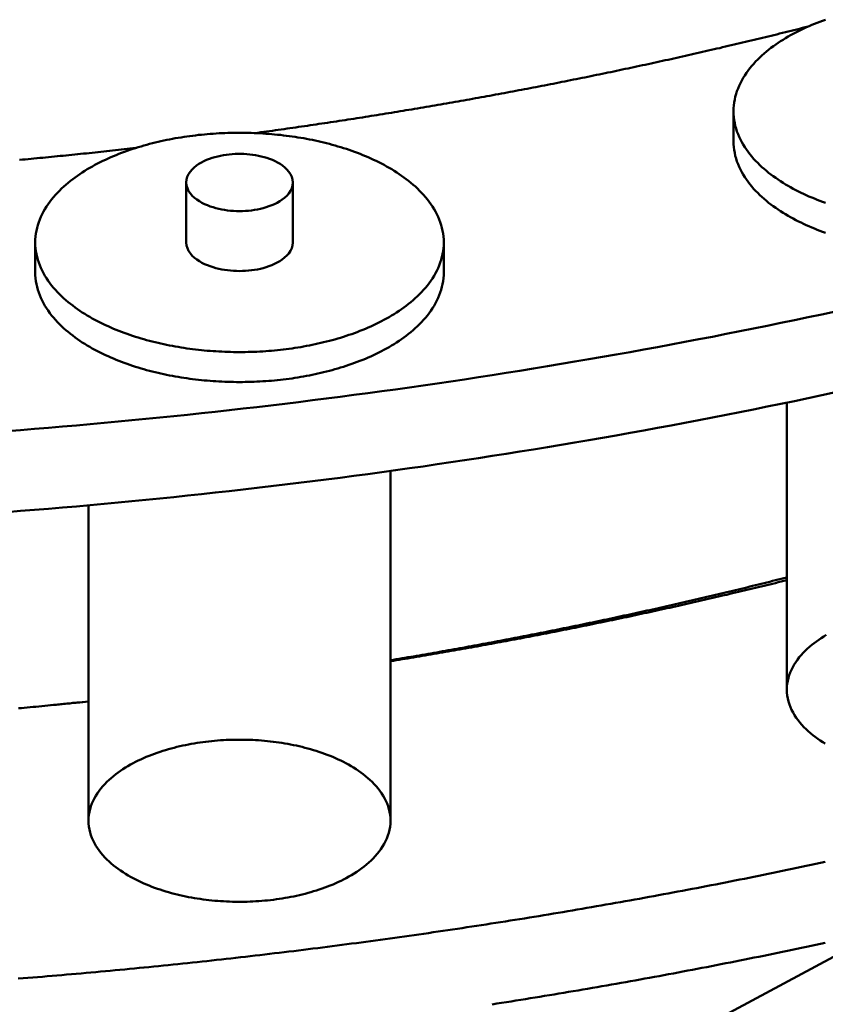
# Model space of a CAD drawing. Header units: millimetres. Extents: x 0 to 841, y 0 to 594.
# Tile 17 of 35: x 357 to 390, y 243 to 284. Entities that reach past the tile are written whole.
import ezdxf

# ---------------------------------------------------------------- set-up
doc = ezdxf.new("R2010")
doc.units = ezdxf.units.MM
doc.layers.add('VIS', color=7, linetype='CONTINUOUS', lineweight=50)

msp = doc.modelspace()

# ---------------------------------------------------------------- linework, layer by layer
at = {"layer": 'VIS'}
for points in [[(389.735, 283.91), (389.621, 283.869), (389.509, 283.827), (389.396, 283.783), (389.285, 283.739), (389.173, 283.693), (389.063, 283.645), (388.953, 283.596), (388.843, 283.546), (388.734, 283.494), (388.626, 283.441), (388.519, 283.387), (388.413, 283.33), (388.307, 283.272), (388.202, 283.213), (388.099, 283.152), (387.996, 283.089), (387.894, 283.025), (387.794, 282.958), (387.695, 282.89), (387.597, 282.82), (387.5, 282.748), (387.405, 282.675), (387.311, 282.599), (387.22, 282.521), (387.13, 282.441), (387.041, 282.359), (386.955, 282.275), (386.871, 282.188), (386.79, 282.1), (386.711, 282.009), (386.635, 281.916), (386.561, 281.821), (386.491, 281.723), (386.424, 281.623), (386.361, 281.52), (386.301, 281.416), (386.245, 281.309), (386.194, 281.2), (386.147, 281.089), (386.105, 280.977), (386.068, 280.862), (386.036, 280.746), (386.01, 280.628), (385.989, 280.51), (385.975, 280.39), (385.966, 280.27), (385.963, 280.15)], [(366.318, 279.254), (366.437, 279.27), (366.556, 279.286), (366.676, 279.303), (366.795, 279.319), (366.915, 279.336), (367.034, 279.352), (367.153, 279.369), (367.273, 279.386), (367.392, 279.402), (367.511, 279.419), (367.631, 279.436), (367.75, 279.453), (367.869, 279.47), (367.989, 279.488), (368.108, 279.505), (368.227, 279.522), (368.346, 279.539), (368.466, 279.557), (368.585, 279.574), (368.704, 279.592), (368.823, 279.609), (368.943, 279.627), (369.062, 279.645), (369.181, 279.663), (369.3, 279.68), (369.419, 279.698), (369.538, 279.716), (369.658, 279.735), (369.777, 279.753), (369.896, 279.771), (370.015, 279.789), (370.134, 279.807), (370.253, 279.826), (370.372, 279.844), (370.491, 279.863), (370.61, 279.881), (370.729, 279.9), (370.849, 279.919), (370.968, 279.938), (371.087, 279.957), (371.206, 279.976), (371.325, 279.995), (371.444, 280.014), (371.563, 280.033), (371.682, 280.052), (371.801, 280.071), (371.92, 280.091), (372.038, 280.11), (372.157, 280.129), (372.276, 280.149), (372.395, 280.169), (372.514, 280.188), (372.633, 280.208), (372.752, 280.228), (372.871, 280.248), (372.99, 280.268), (373.108, 280.288), (373.227, 280.308), (373.346, 280.328), (373.465, 280.348), (373.584, 280.369), (373.702, 280.389), (373.821, 280.409), (373.94, 280.43), (374.059, 280.45), (374.177, 280.471), (374.296, 280.492), (374.415, 280.512), (374.534, 280.533), (374.652, 280.554), (374.771, 280.575), (374.89, 280.596), (375.008, 280.617), (375.127, 280.638), (375.246, 280.66), (375.364, 280.681), (375.483, 280.702), (375.601, 280.724), (375.72, 280.745), (375.839, 280.767), (375.957, 280.789), (376.076, 280.81), (376.194, 280.832), (376.313, 280.854), (376.431, 280.876), (376.55, 280.898), (376.668, 280.92), (376.787, 280.942), (376.905, 280.964), (377.023, 280.987), (377.142, 281.009), (377.26, 281.031), (377.379, 281.054), (377.497, 281.076), (377.615, 281.099), (377.734, 281.122), (377.852, 281.144), (377.971, 281.167), (378.089, 281.19), (378.207, 281.213), (378.325, 281.236), (378.444, 281.259), (378.562, 281.282), (378.68, 281.306), (378.798, 281.329), (378.917, 281.352), (379.035, 281.376), (379.153, 281.399), (379.271, 281.423), (379.389, 281.447), (379.508, 281.47), (379.626, 281.494), (379.744, 281.518), (379.862, 281.542), (379.98, 281.566), (380.098, 281.59), (380.216, 281.614), (380.334, 281.639), (380.452, 281.663), (380.57, 281.687), (380.688, 281.712), (380.806, 281.736), (380.924, 281.761), (381.042, 281.785), (381.16, 281.81), (381.278, 281.835), (381.396, 281.86), (381.514, 281.885), (381.632, 281.91), (381.75, 281.935), (381.868, 281.96), (381.986, 281.985), (382.103, 282.01), (382.221, 282.036), (382.339, 282.061), (382.457, 282.087), (382.575, 282.112), (382.692, 282.138), (382.81, 282.164), (382.928, 282.189), (383.046, 282.215), (383.163, 282.241), (383.281, 282.267), (383.399, 282.293), (383.516, 282.319), (383.634, 282.345), (383.751, 282.372), (383.869, 282.398), (383.987, 282.425), (384.104, 282.451), (384.222, 282.478), (384.339, 282.504), (384.457, 282.531), (384.574, 282.558), (384.692, 282.585), (384.809, 282.612), (384.927, 282.639), (385.044, 282.666), (385.162, 282.693), (385.279, 282.72), (385.396, 282.747), (385.514, 282.775), (385.631, 282.802), (385.748, 282.83), (385.866, 282.857), (385.983, 282.885), (386.1, 282.913), (386.218, 282.94), (386.335, 282.968), (386.452, 282.996), (386.569, 283.024), (386.686, 283.052), (386.804, 283.08), (386.921, 283.109), (387.038, 283.137), (387.155, 283.165), (387.272, 283.194), (387.389, 283.222), (387.506, 283.251), (387.623, 283.28), (387.74, 283.308), (387.857, 283.337), (387.974, 283.366), (388.091, 283.395), (388.208, 283.424), (388.325, 283.453), (388.442, 283.482), (388.559, 283.512), (388.676, 283.541), (388.793, 283.57), (388.91, 283.6), (389.027, 283.629)], [(366.318, 279.254), (366.437, 279.27), (366.556, 279.286), (366.676, 279.303), (366.795, 279.319), (366.915, 279.336), (367.034, 279.352), (367.153, 279.369), (367.273, 279.386), (367.392, 279.402), (367.511, 279.419), (367.631, 279.436), (367.75, 279.453), (367.869, 279.47), (367.989, 279.488), (368.108, 279.505), (368.227, 279.522), (368.346, 279.539), (368.466, 279.557), (368.585, 279.574), (368.704, 279.592), (368.823, 279.609), (368.943, 279.627), (369.062, 279.645), (369.181, 279.663), (369.3, 279.68), (369.419, 279.698), (369.538, 279.716), (369.658, 279.735), (369.777, 279.753), (369.896, 279.771), (370.015, 279.789), (370.134, 279.807), (370.253, 279.826), (370.372, 279.844), (370.491, 279.863), (370.61, 279.881), (370.729, 279.9), (370.849, 279.919), (370.968, 279.938), (371.087, 279.957), (371.206, 279.976), (371.325, 279.995), (371.444, 280.014), (371.563, 280.033), (371.682, 280.052), (371.801, 280.071), (371.92, 280.091), (372.038, 280.11), (372.157, 280.129), (372.276, 280.149), (372.395, 280.169), (372.514, 280.188), (372.633, 280.208), (372.752, 280.228), (372.871, 280.248), (372.99, 280.268), (373.108, 280.288), (373.227, 280.308), (373.346, 280.328), (373.465, 280.348), (373.584, 280.369), (373.702, 280.389), (373.821, 280.409), (373.94, 280.43), (374.059, 280.45), (374.177, 280.471), (374.296, 280.492), (374.415, 280.512), (374.534, 280.533), (374.652, 280.554), (374.771, 280.575), (374.89, 280.596), (375.008, 280.617), (375.127, 280.638), (375.246, 280.66), (375.364, 280.681), (375.483, 280.702), (375.601, 280.724), (375.72, 280.745), (375.839, 280.767), (375.957, 280.789), (376.076, 280.81), (376.194, 280.832), (376.313, 280.854), (376.431, 280.876), (376.55, 280.898), (376.668, 280.92), (376.787, 280.942), (376.905, 280.964), (377.023, 280.987), (377.142, 281.009), (377.26, 281.031), (377.379, 281.054), (377.497, 281.076), (377.615, 281.099), (377.734, 281.122), (377.852, 281.144), (377.971, 281.167), (378.089, 281.19), (378.207, 281.213), (378.325, 281.236), (378.444, 281.259), (378.562, 281.282), (378.68, 281.306), (378.798, 281.329), (378.917, 281.352), (379.035, 281.376), (379.153, 281.399), (379.271, 281.423), (379.389, 281.447), (379.508, 281.47), (379.626, 281.494), (379.744, 281.518), (379.862, 281.542), (379.98, 281.566), (380.098, 281.59), (380.216, 281.614), (380.334, 281.639), (380.452, 281.663), (380.57, 281.687), (380.688, 281.712), (380.806, 281.736), (380.924, 281.761), (381.042, 281.785), (381.16, 281.81), (381.278, 281.835), (381.396, 281.86), (381.514, 281.885), (381.632, 281.91), (381.75, 281.935), (381.868, 281.96), (381.986, 281.985), (382.103, 282.01), (382.221, 282.036), (382.339, 282.061), (382.457, 282.087), (382.575, 282.112), (382.692, 282.138), (382.81, 282.164), (382.928, 282.189), (383.046, 282.215), (383.163, 282.241), (383.281, 282.267), (383.399, 282.293), (383.516, 282.319), (383.634, 282.345), (383.751, 282.372), (383.869, 282.398), (383.987, 282.425), (384.104, 282.451), (384.222, 282.478), (384.339, 282.504), (384.457, 282.531), (384.574, 282.558), (384.692, 282.585), (384.809, 282.612), (384.927, 282.639), (385.044, 282.666), (385.162, 282.693), (385.279, 282.72), (385.396, 282.747), (385.514, 282.775), (385.631, 282.802), (385.748, 282.83), (385.866, 282.857), (385.983, 282.885), (386.1, 282.913), (386.218, 282.94), (386.335, 282.968), (386.452, 282.996), (386.569, 283.024), (386.686, 283.052), (386.804, 283.08), (386.921, 283.109), (387.038, 283.137), (387.155, 283.165), (387.272, 283.194), (387.389, 283.222), (387.506, 283.251), (387.623, 283.28), (387.74, 283.308), (387.857, 283.337), (387.974, 283.366), (388.091, 283.395), (388.208, 283.424), (388.325, 283.453), (388.442, 283.482), (388.559, 283.512), (388.676, 283.541), (388.793, 283.57), (388.91, 283.6), (389.027, 283.629)], [(385.963, 280.15), (385.966, 280.03), (385.975, 279.91), (385.989, 279.79), (386.01, 279.672), (386.036, 279.554), (386.068, 279.438), (386.105, 279.324), (386.147, 279.211), (386.194, 279.1), (386.245, 278.991), (386.301, 278.884), (386.36, 278.78), (386.424, 278.678), (386.491, 278.578), (386.561, 278.48), (386.634, 278.385), (386.71, 278.291), (386.789, 278.201), (386.871, 278.112), (386.955, 278.026), (387.041, 277.942), (387.129, 277.86), (387.219, 277.78), (387.311, 277.702), (387.404, 277.626), (387.499, 277.552), (387.596, 277.48), (387.694, 277.411), (387.793, 277.342), (387.893, 277.276), (387.995, 277.212), (388.097, 277.149), (388.201, 277.088), (388.306, 277.028), (388.411, 276.97), (388.518, 276.914), (388.625, 276.859), (388.733, 276.806), (388.841, 276.755), (388.951, 276.704), (389.061, 276.656), (389.171, 276.608), (389.283, 276.562), (389.394, 276.517), (389.506, 276.474), (389.619, 276.432), (389.732, 276.391)], [(385.963, 280.15), (385.963, 278.92)], [(374.067, 274.764), (374.064, 274.885), (374.055, 275.005), (374.04, 275.124), (374.019, 275.243), (373.993, 275.36), (373.961, 275.476), (373.924, 275.591), (373.882, 275.704), (373.835, 275.815), (373.784, 275.923), (373.728, 276.03), (373.669, 276.135), (373.605, 276.237), (373.538, 276.337), (373.468, 276.435), (373.395, 276.53), (373.318, 276.623), (373.239, 276.714), (373.158, 276.803), (373.074, 276.889), (372.988, 276.973), (372.9, 277.055), (372.81, 277.135), (372.718, 277.213), (372.624, 277.289), (372.529, 277.363), (372.433, 277.434), (372.335, 277.504), (372.235, 277.573), (372.135, 277.639), (372.033, 277.703), (371.931, 277.766), (371.827, 277.827), (371.722, 277.887), (371.617, 277.945), (371.51, 278.001), (371.403, 278.056), (371.295, 278.109), (371.186, 278.16), (371.077, 278.211), (370.967, 278.259), (370.856, 278.307), (370.745, 278.353), (370.633, 278.398), (370.521, 278.441), (370.408, 278.483), (370.295, 278.524), (370.181, 278.563), (370.067, 278.602), (369.952, 278.639), (369.837, 278.675), (369.722, 278.709), (369.607, 278.743), (369.491, 278.775), (369.374, 278.806), (369.258, 278.836), (369.141, 278.865), (369.024, 278.893), (368.906, 278.92), (368.789, 278.946), (368.671, 278.971), (368.553, 278.994), (368.435, 279.017), (368.316, 279.038), (368.198, 279.059), (368.079, 279.079), (367.96, 279.097), (367.841, 279.115), (367.722, 279.131), (367.602, 279.147), (367.483, 279.161), (367.363, 279.175), (367.243, 279.188), (367.124, 279.199), (367.004, 279.21), (366.884, 279.22), (366.764, 279.229), (366.643, 279.237), (366.523, 279.244), (366.403, 279.25), (366.283, 279.255), (366.162, 279.259), (366.042, 279.262), (365.922, 279.265), (365.801, 279.266), (365.681, 279.267), (365.561, 279.266), (365.44, 279.265), (365.32, 279.262), (365.199, 279.259), (365.079, 279.255), (364.959, 279.25), (364.839, 279.244), (364.718, 279.237), (364.598, 279.229), (364.478, 279.22), (364.358, 279.21), (364.238, 279.199), (364.119, 279.188), (363.999, 279.175), (363.879, 279.161), (363.76, 279.147), (363.64, 279.131), (363.521, 279.115), (363.402, 279.097), (363.283, 279.079), (363.164, 279.059), (363.046, 279.038), (362.927, 279.017), (362.809, 278.994), (362.691, 278.971), (362.573, 278.946), (362.455, 278.92), (362.338, 278.893), (362.221, 278.865), (362.104, 278.836), (361.988, 278.806), (361.871, 278.775), (361.755, 278.743), (361.64, 278.709), (361.524, 278.675), (361.41, 278.639), (361.295, 278.602), (361.181, 278.563), (361.067, 278.524), (360.954, 278.483), (360.841, 278.441), (360.729, 278.398), (360.617, 278.353), (360.506, 278.307), (360.395, 278.259), (360.285, 278.211), (360.176, 278.16), (360.067, 278.109), (359.959, 278.056), (359.852, 278.001), (359.745, 277.945), (359.64, 277.887), (359.535, 277.827), (359.431, 277.766), (359.329, 277.703), (359.227, 277.639), (359.126, 277.573), (359.027, 277.504), (358.929, 277.434), (358.833, 277.363), (358.737, 277.289), (358.644, 277.213), (358.552, 277.135), (358.462, 277.055), (358.374, 276.973), (358.288, 276.889), (358.204, 276.803), (358.122, 276.714), (358.043, 276.623), (357.967, 276.53), (357.894, 276.435), (357.823, 276.337), (357.756, 276.237), (357.693, 276.135), (357.633, 276.03), (357.578, 275.923), (357.526, 275.815), (357.48, 275.704), (357.438, 275.591), (357.401, 275.476), (357.369, 275.36), (357.343, 275.243), (357.322, 275.124), (357.307, 275.005), (357.298, 274.885), (357.295, 274.764)], [(356.645, 278.153), (356.765, 278.164), (356.885, 278.175), (357.004, 278.186), (357.124, 278.198), (357.243, 278.209), (357.363, 278.22), (357.482, 278.232), (357.602, 278.243), (357.722, 278.255), (357.841, 278.266), (357.961, 278.278), (358.08, 278.289), (358.2, 278.301), (358.319, 278.313), (358.439, 278.325), (358.558, 278.337), (358.678, 278.349), (358.797, 278.361), (358.917, 278.373), (359.036, 278.385), (359.155, 278.398), (359.275, 278.41), (359.394, 278.422), (359.514, 278.435), (359.633, 278.448), (359.753, 278.46), (359.872, 278.473), (359.992, 278.486), (360.111, 278.498), (360.23, 278.511), (360.35, 278.524), (360.469, 278.537), (360.589, 278.55), (360.708, 278.563), (360.827, 278.576), (360.947, 278.59), (361.066, 278.603), (361.185, 278.616), (361.305, 278.63), (361.424, 278.643)], [(356.645, 278.153), (356.765, 278.164), (356.885, 278.175), (357.004, 278.186), (357.124, 278.198), (357.243, 278.209), (357.363, 278.22), (357.482, 278.232), (357.602, 278.243), (357.722, 278.255), (357.841, 278.266), (357.961, 278.278), (358.08, 278.289), (358.2, 278.301), (358.319, 278.313), (358.439, 278.325), (358.558, 278.337), (358.678, 278.349), (358.797, 278.361), (358.917, 278.373), (359.036, 278.385), (359.155, 278.398), (359.275, 278.41), (359.394, 278.422), (359.514, 278.435), (359.633, 278.448), (359.753, 278.46), (359.872, 278.473), (359.992, 278.486), (360.111, 278.498), (360.23, 278.511), (360.35, 278.524), (360.469, 278.537), (360.589, 278.55), (360.708, 278.563), (360.827, 278.576), (360.947, 278.59), (361.066, 278.603), (361.185, 278.616), (361.305, 278.63), (361.424, 278.643)], [(385.963, 278.92), (385.966, 278.799), (385.975, 278.679), (385.989, 278.56), (386.01, 278.441), (386.036, 278.324), (386.068, 278.208), (386.105, 278.093), (386.147, 277.981), (386.194, 277.87), (386.245, 277.761), (386.301, 277.654), (386.36, 277.55), (386.424, 277.447), (386.491, 277.347), (386.561, 277.25), (386.634, 277.154), (386.71, 277.061), (386.789, 276.97), (386.871, 276.882), (386.955, 276.795), (387.041, 276.711), (387.129, 276.629), (387.219, 276.549), (387.311, 276.472), (387.404, 276.396), (387.499, 276.322), (387.596, 276.25), (387.694, 276.18), (387.793, 276.112), (387.893, 276.046), (387.995, 275.981), (388.097, 275.918), (388.201, 275.857), (388.306, 275.798), (388.411, 275.74), (388.518, 275.684), (388.625, 275.629), (388.733, 275.576), (388.841, 275.524), (388.951, 275.474), (389.061, 275.425), (389.171, 275.378), (389.283, 275.332), (389.394, 275.287), (389.506, 275.244), (389.619, 275.202), (389.732, 275.161)], [(367.869, 277.225), (367.857, 277.344), (367.824, 277.46), (367.773, 277.568), (367.707, 277.668), (367.629, 277.759), (367.542, 277.842), (367.448, 277.917), (367.349, 277.985), (367.246, 278.046), (367.139, 278.101), (367.03, 278.15), (366.918, 278.194), (366.805, 278.233), (366.69, 278.267), (366.573, 278.297), (366.456, 278.323), (366.338, 278.345), (366.219, 278.363), (366.1, 278.378), (365.981, 278.388), (365.861, 278.396), (365.741, 278.399), (365.621, 278.399), (365.501, 278.396), (365.381, 278.388), (365.262, 278.378), (365.142, 278.363), (365.024, 278.345), (364.906, 278.323), (364.789, 278.297), (364.672, 278.267), (364.557, 278.233), (364.444, 278.194), (364.332, 278.15), (364.223, 278.101), (364.116, 278.046), (364.013, 277.985), (363.913, 277.917), (363.82, 277.842), (363.733, 277.759), (363.655, 277.668), (363.589, 277.568), (363.537, 277.46), (363.505, 277.344), (363.493, 277.225)], [(363.493, 277.225), (363.505, 277.103), (363.539, 276.985), (363.593, 276.875), (363.662, 276.773), (363.743, 276.68), (363.833, 276.597), (363.929, 276.521), (364.032, 276.453), (364.138, 276.392), (364.248, 276.337), (364.361, 276.288), (364.476, 276.245), (364.593, 276.206), (364.711, 276.172), (364.83, 276.143), (364.95, 276.118), (365.071, 276.097), (365.193, 276.08), (365.315, 276.067), (365.438, 276.058), (365.561, 276.052), (365.683, 276.05), (365.806, 276.052), (365.929, 276.058), (366.052, 276.067), (366.174, 276.081), (366.295, 276.098), (366.416, 276.119), (366.537, 276.144), (366.656, 276.174), (366.774, 276.208), (366.891, 276.246), (367.005, 276.29), (367.118, 276.339), (367.228, 276.394)], [(363.493, 277.225), (363.493, 274.764)], [(367.228, 276.394), (367.334, 276.456), (367.435, 276.524), (367.532, 276.599), (367.621, 276.682), (367.701, 276.775), (367.77, 276.876), (367.823, 276.986), (367.857, 277.103), (367.869, 277.225)], [(367.869, 277.225), (367.869, 274.764)], [(357.295, 274.764), (357.298, 274.644), (357.307, 274.524), (357.322, 274.405), (357.343, 274.286), (357.369, 274.169), (357.401, 274.053), (357.438, 273.938), (357.48, 273.825), (357.526, 273.714), (357.578, 273.606), (357.633, 273.499), (357.693, 273.394), (357.756, 273.292), (357.823, 273.192), (357.893, 273.094), (357.967, 272.999), (358.043, 272.906), (358.122, 272.815), (358.203, 272.726), (358.287, 272.64), (358.373, 272.556), (358.461, 272.474), (358.551, 272.394), (358.643, 272.316), (358.736, 272.24), (358.832, 272.167), (358.928, 272.095), (359.026, 272.025), (359.125, 271.957), (359.226, 271.89), (359.327, 271.826), (359.43, 271.763), (359.534, 271.702), (359.638, 271.643), (359.744, 271.585), (359.85, 271.528), (359.957, 271.474), (360.065, 271.421), (360.174, 271.369), (360.283, 271.319), (360.393, 271.27), (360.504, 271.222), (360.615, 271.176), (360.727, 271.132), (360.839, 271.088), (360.952, 271.046), (361.065, 271.005), (361.179, 270.966), (361.293, 270.928), (361.407, 270.891), (361.522, 270.855), (361.637, 270.82), (361.753, 270.786), (361.869, 270.754), (361.985, 270.723), (362.101, 270.693), (362.218, 270.664), (362.335, 270.636), (362.453, 270.609), (362.57, 270.583), (362.688, 270.558), (362.806, 270.535), (362.924, 270.512), (363.042, 270.491), (363.161, 270.47), (363.28, 270.45), (363.399, 270.432), (363.518, 270.414), (363.637, 270.398), (363.756, 270.382), (363.876, 270.367), (363.995, 270.354), (364.115, 270.341), (364.235, 270.329), (364.355, 270.319), (364.474, 270.309), (364.594, 270.3), (364.715, 270.292), (364.835, 270.285), (364.955, 270.279), (365.075, 270.274), (365.195, 270.269), (365.316, 270.266), (365.436, 270.264), (365.556, 270.262), (365.677, 270.262), (365.797, 270.262), (365.917, 270.264), (366.038, 270.266), (366.158, 270.269), (366.278, 270.273), (366.398, 270.278), (366.519, 270.284), (366.639, 270.291), (366.759, 270.299), (366.879, 270.308), (366.999, 270.318), (367.119, 270.329), (367.238, 270.34), (367.358, 270.353), (367.478, 270.366), (367.597, 270.381), (367.716, 270.397), (367.836, 270.413), (367.955, 270.431), (368.074, 270.449), (368.192, 270.469), (368.311, 270.489), (368.429, 270.511), (368.548, 270.533), (368.666, 270.557), (368.783, 270.581), (368.901, 270.607), (369.018, 270.634), (369.135, 270.662), (369.252, 270.691), (369.369, 270.721), (369.485, 270.752), (369.601, 270.784), (369.716, 270.818), (369.832, 270.852), (369.947, 270.888), (370.061, 270.925), (370.175, 270.963), (370.289, 271.003), (370.402, 271.043), (370.515, 271.085), (370.627, 271.128), (370.739, 271.173), (370.85, 271.219), (370.961, 271.266), (371.071, 271.315), (371.18, 271.365), (371.289, 271.417), (371.397, 271.47), (371.504, 271.524), (371.611, 271.581)], [(357.295, 274.764), (357.295, 273.534)], [(363.493, 274.764), (363.505, 274.642), (363.539, 274.524), (363.593, 274.414), (363.662, 274.312), (363.743, 274.22), (363.833, 274.136), (363.929, 274.06), (364.032, 273.993), (364.138, 273.931), (364.248, 273.877), (364.361, 273.828), (364.476, 273.784), (364.593, 273.745), (364.711, 273.712), (364.83, 273.682), (364.95, 273.657), (365.071, 273.636), (365.193, 273.619), (365.315, 273.606), (365.438, 273.597), (365.561, 273.592), (365.683, 273.59), (365.806, 273.592), (365.929, 273.597), (366.052, 273.607), (366.174, 273.62), (366.295, 273.637), (366.416, 273.658), (366.537, 273.683), (366.656, 273.713), (366.774, 273.747), (366.891, 273.786), (367.005, 273.829), (367.118, 273.879), (367.228, 273.934)], [(367.228, 273.934), (367.334, 273.995), (367.435, 274.063), (367.532, 274.138), (367.621, 274.222), (367.701, 274.314), (367.77, 274.415), (367.823, 274.525), (367.857, 274.643), (367.869, 274.764)], [(371.611, 271.581), (371.716, 271.638), (371.821, 271.698), (371.925, 271.759), (372.028, 271.822), (372.13, 271.886), (372.231, 271.953), (372.33, 272.021), (372.428, 272.091), (372.525, 272.163), (372.621, 272.237), (372.714, 272.312), (372.806, 272.39), (372.897, 272.47), (372.985, 272.552), (373.071, 272.637), (373.155, 272.723), (373.237, 272.812), (373.316, 272.903), (373.393, 272.996), (373.466, 273.091), (373.537, 273.189), (373.604, 273.289), (373.668, 273.392), (373.727, 273.496), (373.783, 273.603), (373.835, 273.712), (373.882, 273.823), (373.924, 273.936), (373.961, 274.051), (373.993, 274.167), (374.019, 274.285), (374.04, 274.404), (374.055, 274.523), (374.064, 274.644), (374.067, 274.764)], [(374.067, 274.764), (374.067, 273.534)], [(357.295, 273.534), (357.298, 273.414), (357.307, 273.294), (357.322, 273.174), (357.343, 273.056), (357.369, 272.938), (357.401, 272.822), (357.438, 272.708), (357.48, 272.595), (357.526, 272.484), (357.578, 272.375), (357.633, 272.268), (357.693, 272.164), (357.756, 272.062), (357.823, 271.962), (357.893, 271.864), (357.967, 271.768), (358.043, 271.675), (358.122, 271.585), (358.203, 271.496), (358.287, 271.41), (358.373, 271.326), (358.461, 271.244), (358.551, 271.164), (358.643, 271.086), (358.736, 271.01), (358.832, 270.936), (358.928, 270.864), (359.026, 270.794), (359.125, 270.726), (359.226, 270.66), (359.327, 270.596), (359.43, 270.533), (359.534, 270.472), (359.638, 270.412), (359.744, 270.354), (359.85, 270.298), (359.957, 270.243), (360.065, 270.19), (360.174, 270.138), (360.283, 270.088), (360.393, 270.039), (360.504, 269.992), (360.615, 269.946), (360.727, 269.901), (360.839, 269.858), (360.952, 269.816), (361.065, 269.775), (361.179, 269.735), (361.293, 269.697), (361.407, 269.66), (361.522, 269.624), (361.637, 269.59), (361.753, 269.556), (361.869, 269.524), (361.985, 269.492), (362.101, 269.462), (362.218, 269.433), (362.335, 269.405), (362.453, 269.379), (362.57, 269.353), (362.688, 269.328), (362.806, 269.304), (362.924, 269.282), (363.042, 269.26), (363.161, 269.24), (363.28, 269.22), (363.399, 269.201), (363.518, 269.184), (363.637, 269.167), (363.756, 269.152), (363.876, 269.137), (363.995, 269.123), (364.115, 269.111), (364.235, 269.099), (364.355, 269.088), (364.474, 269.078), (364.594, 269.069), (364.715, 269.062), (364.835, 269.055), (364.955, 269.048), (365.075, 269.043), (365.195, 269.039), (365.316, 269.036), (365.436, 269.033), (365.556, 269.032), (365.677, 269.032), (365.797, 269.032), (365.917, 269.033), (366.038, 269.036), (366.158, 269.039), (366.278, 269.043), (366.398, 269.048), (366.519, 269.054), (366.639, 269.061), (366.759, 269.069), (366.879, 269.078), (366.999, 269.087), (367.119, 269.098), (367.238, 269.11), (367.358, 269.122), (367.478, 269.136), (367.597, 269.151), (367.716, 269.166), (367.836, 269.183), (367.955, 269.2), (368.074, 269.219), (368.192, 269.238), (368.311, 269.259), (368.429, 269.28), (368.548, 269.303), (368.666, 269.326), (368.783, 269.351), (368.901, 269.377), (369.018, 269.403), (369.135, 269.431), (369.252, 269.46), (369.369, 269.49), (369.485, 269.521), (369.601, 269.554), (369.716, 269.587), (369.832, 269.622), (369.947, 269.658), (370.061, 269.695), (370.175, 269.733), (370.289, 269.772), (370.402, 269.813), (370.515, 269.855), (370.627, 269.898), (370.739, 269.943), (370.85, 269.989), (370.961, 270.036), (371.071, 270.085), (371.18, 270.135), (371.289, 270.186), (371.397, 270.24), (371.504, 270.294), (371.611, 270.35)], [(371.611, 270.35), (371.716, 270.408), (371.821, 270.468), (371.925, 270.529), (372.028, 270.591), (372.13, 270.656), (372.231, 270.722), (372.33, 270.79), (372.428, 270.86), (372.525, 270.932), (372.621, 271.006), (372.714, 271.082), (372.806, 271.16), (372.897, 271.24), (372.985, 271.322), (373.071, 271.406), (373.155, 271.493), (373.237, 271.581), (373.316, 271.672), (373.393, 271.765), (373.466, 271.861), (373.537, 271.959), (373.604, 272.059), (373.668, 272.161), (373.727, 272.266), (373.783, 272.373), (373.835, 272.482), (373.882, 272.593), (373.924, 272.706), (373.961, 272.821), (373.993, 272.937), (374.019, 273.055), (374.04, 273.173), (374.055, 273.293), (374.064, 273.413), (374.067, 273.534)], [(356.124, 267.014), (356.696, 267.058), (357.268, 267.104), (357.839, 267.151), (358.41, 267.199), (358.982, 267.249), (359.553, 267.299), (360.124, 267.351), (360.695, 267.404), (361.266, 267.459), (361.837, 267.514), (362.407, 267.571), (362.978, 267.629), (363.548, 267.689), (364.118, 267.749), (364.688, 267.811), (365.258, 267.874), (365.828, 267.939), (366.398, 268.004), (366.967, 268.071), (367.537, 268.14), (368.106, 268.209), (368.675, 268.28), (369.244, 268.352), (369.813, 268.425), (370.381, 268.5), (370.95, 268.575), (371.518, 268.652), (372.086, 268.731), (372.654, 268.811), (373.222, 268.891), (373.789, 268.974), (374.356, 269.057), (374.923, 269.142), (375.49, 269.228), (376.057, 269.316), (376.624, 269.404), (377.19, 269.494), (377.756, 269.586), (378.322, 269.678), (378.888, 269.772), (379.453, 269.868), (380.018, 269.964), (380.583, 270.062), (381.148, 270.161), (381.713, 270.262), (382.277, 270.364), (382.841, 270.467), (383.405, 270.572), (383.969, 270.678), (384.532, 270.785), (385.095, 270.894), (385.658, 271.004), (386.22, 271.115), (386.783, 271.228), (387.345, 271.342), (387.906, 271.457), (388.468, 271.574), (389.029, 271.692), (389.59, 271.811), (390.15, 271.932)], [(356.124, 263.692), (356.696, 263.736), (357.268, 263.782), (357.839, 263.829), (358.41, 263.877), (358.982, 263.927), (359.553, 263.977), (360.124, 264.029), (360.695, 264.082), (361.266, 264.137), (361.837, 264.192), (362.407, 264.249), (362.978, 264.307), (363.548, 264.367), (364.118, 264.427), (364.688, 264.489), (365.258, 264.552), (365.828, 264.617), (366.398, 264.682), (366.967, 264.749), (367.537, 264.818), (368.106, 264.887), (368.675, 264.958), (369.244, 265.03), (369.813, 265.103), (370.381, 265.178), (370.95, 265.253), (371.518, 265.33), (372.086, 265.409), (372.654, 265.489), (373.222, 265.569), (373.789, 265.652), (374.356, 265.735), (374.923, 265.82), (375.49, 265.906), (376.057, 265.994), (376.624, 266.082), (377.19, 266.172), (377.756, 266.264), (378.322, 266.356), (378.888, 266.45), (379.453, 266.546), (380.018, 266.642), (380.583, 266.74), (381.148, 266.839), (381.713, 266.94), (382.277, 267.042), (382.841, 267.145), (383.405, 267.25), (383.969, 267.356), (384.532, 267.463), (385.095, 267.572), (385.658, 267.681), (386.22, 267.793), (386.783, 267.905), (387.345, 268.02), (387.906, 268.135), (388.468, 268.252), (389.029, 268.37), (389.59, 268.489), (390.15, 268.61)], [(388.15, 268.186), (388.15, 256.404)], [(371.879, 265.38), (371.879, 251.018)], [(359.483, 263.971), (359.483, 251.018)], [(371.879, 257.607), (371.998, 257.627), (372.117, 257.646), (372.236, 257.666), (372.355, 257.686), (372.473, 257.706), (372.592, 257.727), (372.711, 257.747), (372.83, 257.767), (372.948, 257.787), (373.067, 257.808), (373.186, 257.828), (373.305, 257.849), (373.423, 257.87), (373.542, 257.89), (373.661, 257.911), (373.779, 257.932), (373.898, 257.953), (374.017, 257.974), (374.135, 257.995), (374.254, 258.016), (374.373, 258.037), (374.491, 258.058), (374.61, 258.08), (374.728, 258.101), (374.847, 258.123), (374.966, 258.144), (375.084, 258.166), (375.203, 258.187), (375.321, 258.209), (375.44, 258.231), (375.558, 258.253), (375.677, 258.275), (375.795, 258.297), (375.913, 258.319), (376.032, 258.341), (376.15, 258.363), (376.269, 258.386), (376.387, 258.408), (376.506, 258.431), (376.624, 258.453), (376.742, 258.476), (376.861, 258.498), (376.979, 258.521), (377.097, 258.544), (377.216, 258.567), (377.334, 258.59), (377.452, 258.613), (377.57, 258.636), (377.689, 258.659), (377.807, 258.682), (377.925, 258.705), (378.043, 258.729), (378.161, 258.752), (378.28, 258.776), (378.398, 258.799), (378.516, 258.823), (378.634, 258.847), (378.752, 258.871), (378.87, 258.894), (378.988, 258.918), (379.107, 258.942), (379.225, 258.966), (379.343, 258.991), (379.461, 259.015), (379.579, 259.039), (379.697, 259.063), (379.815, 259.088), (379.933, 259.112), (380.051, 259.137), (380.169, 259.162), (380.286, 259.186), (380.404, 259.211), (380.522, 259.236), (380.64, 259.261), (380.758, 259.286), (380.876, 259.311), (380.994, 259.336), (381.112, 259.362), (381.229, 259.387), (381.347, 259.412), (381.465, 259.438), (381.583, 259.463), (381.7, 259.489), (381.818, 259.514), (381.936, 259.54), (382.054, 259.566), (382.171, 259.592), (382.289, 259.618), (382.407, 259.644), (382.524, 259.67), (382.642, 259.696), (382.759, 259.722), (382.877, 259.749), (382.995, 259.775), (383.112, 259.802), (383.23, 259.828), (383.347, 259.855), (383.465, 259.881), (383.582, 259.908), (383.7, 259.935), (383.817, 259.962), (383.934, 259.989), (384.052, 260.016), (384.169, 260.043), (384.287, 260.07), (384.404, 260.098), (384.521, 260.125), (384.639, 260.152), (384.756, 260.18), (384.873, 260.207), (384.991, 260.235), (385.108, 260.263), (385.225, 260.291), (385.342, 260.319), (385.46, 260.346), (385.577, 260.375), (385.694, 260.403), (385.811, 260.431), (385.928, 260.459), (386.045, 260.487), (386.162, 260.516), (386.279, 260.544), (386.397, 260.573), (386.514, 260.601), (386.631, 260.63), (386.748, 260.659), (386.865, 260.688), (386.982, 260.717), (387.099, 260.746), (387.215, 260.775), (387.332, 260.804), (387.449, 260.833), (387.566, 260.862), (387.683, 260.892), (387.8, 260.921), (387.917, 260.951), (388.033, 260.98), (388.15, 261.01)], [(371.879, 257.568), (371.998, 257.587), (372.117, 257.607), (372.236, 257.626), (372.354, 257.646), (372.473, 257.665), (372.592, 257.685), (372.711, 257.705), (372.829, 257.725), (372.948, 257.745), (373.067, 257.765), (373.185, 257.785), (373.304, 257.805), (373.423, 257.825), (373.541, 257.845), (373.66, 257.866), (373.779, 257.886), (373.897, 257.906), (374.016, 257.927), (374.135, 257.947), (374.253, 257.968), (374.372, 257.989), (374.49, 258.01), (374.609, 258.031), (374.727, 258.051), (374.846, 258.072), (374.965, 258.093), (375.083, 258.115), (375.202, 258.136), (375.32, 258.157), (375.438, 258.178), (375.557, 258.2), (375.675, 258.221), (375.794, 258.243), (375.912, 258.264), (376.031, 258.286), (376.149, 258.308), (376.267, 258.33), (376.386, 258.352), (376.504, 258.373), (376.623, 258.395), (376.741, 258.418), (376.859, 258.44), (376.978, 258.462), (377.096, 258.484), (377.214, 258.507), (377.332, 258.529), (377.451, 258.552), (377.569, 258.574), (377.687, 258.597), (377.805, 258.619), (377.923, 258.642), (378.042, 258.665), (378.16, 258.688), (378.278, 258.711), (378.396, 258.734), (378.514, 258.757), (378.632, 258.78), (378.751, 258.804), (378.869, 258.827), (378.987, 258.85), (379.105, 258.874), (379.223, 258.897), (379.341, 258.921), (379.459, 258.945), (379.577, 258.968), (379.695, 258.992), (379.813, 259.016), (379.931, 259.04), (380.049, 259.064), (380.167, 259.088), (380.285, 259.112), (380.403, 259.137), (380.521, 259.161), (380.638, 259.185), (380.756, 259.21), (380.874, 259.234), (380.992, 259.259), (381.11, 259.283), (381.228, 259.308), (381.345, 259.333), (381.463, 259.358), (381.581, 259.383), (381.699, 259.408), (381.816, 259.433), (381.934, 259.458), (382.052, 259.483), (382.17, 259.509), (382.287, 259.534), (382.405, 259.559), (382.523, 259.585), (382.64, 259.61), (382.758, 259.636), (382.875, 259.662), (382.993, 259.688), (383.111, 259.713), (383.228, 259.739), (383.346, 259.765), (383.463, 259.791), (383.581, 259.818), (383.698, 259.844), (383.816, 259.87), (383.933, 259.896), (384.05, 259.923), (384.168, 259.949), (384.285, 259.976), (384.403, 260.003), (384.52, 260.029), (384.637, 260.056), (384.755, 260.083), (384.872, 260.11), (384.989, 260.137), (385.107, 260.164), (385.224, 260.191), (385.341, 260.218), (385.458, 260.246), (385.576, 260.273), (385.693, 260.3), (385.81, 260.328), (385.927, 260.356), (386.044, 260.383), (386.162, 260.411), (386.279, 260.439), (386.396, 260.467), (386.513, 260.495), (386.63, 260.523), (386.747, 260.551), (386.864, 260.579), (386.981, 260.607), (387.098, 260.635), (387.215, 260.664), (387.332, 260.692), (387.449, 260.721), (387.566, 260.749), (387.683, 260.778), (387.8, 260.807), (387.917, 260.836), (388.033, 260.865), (388.15, 260.894)], [(388.15, 256.404), (388.154, 256.524), (388.166, 256.644), (388.186, 256.763), (388.214, 256.88), (388.249, 256.995), (388.291, 257.109), (388.339, 257.219), (388.393, 257.327), (388.453, 257.431), (388.518, 257.533), (388.588, 257.631), (388.661, 257.727), (388.739, 257.819), (388.82, 257.908), (388.904, 257.994), (388.992, 258.078), (389.082, 258.158), (389.174, 258.235), (389.268, 258.31), (389.365, 258.382), (389.464, 258.452), (389.564, 258.519), (389.665, 258.584), (389.769, 258.646)], [(389.731, 254.184), (389.625, 254.249), (389.521, 254.316), (389.419, 254.386), (389.319, 254.459), (389.22, 254.534), (389.124, 254.613), (389.031, 254.694), (388.94, 254.778), (388.852, 254.865), (388.768, 254.956), (388.687, 255.049), (388.61, 255.146), (388.537, 255.247), (388.469, 255.35), (388.406, 255.457), (388.349, 255.567), (388.298, 255.68), (388.254, 255.796), (388.218, 255.914), (388.188, 256.035), (388.167, 256.157), (388.155, 256.28), (388.15, 256.404)], [(356.606, 255.633), (356.726, 255.644), (356.846, 255.656), (356.966, 255.667), (357.085, 255.678), (357.205, 255.689), (357.325, 255.701), (357.445, 255.712), (357.565, 255.723), (357.685, 255.735), (357.805, 255.747), (357.925, 255.758), (358.045, 255.77), (358.165, 255.782), (358.284, 255.794), (358.404, 255.806), (358.524, 255.817), (358.644, 255.83), (358.764, 255.842), (358.884, 255.854), (359.003, 255.866), (359.123, 255.878), (359.243, 255.891), (359.363, 255.903), (359.483, 255.916)], [(357.95, 255.761), (358.078, 255.773), (358.206, 255.786), (358.333, 255.799), (358.461, 255.812), (358.589, 255.825), (358.717, 255.838), (358.844, 255.852), (358.972, 255.865), (359.1, 255.878), (359.227, 255.892), (359.355, 255.905), (359.483, 255.919)], [(359.483, 251.018), (359.487, 251.138), (359.499, 251.258), (359.519, 251.377), (359.547, 251.494), (359.581, 251.61), (359.623, 251.723), (359.672, 251.833), (359.726, 251.941), (359.785, 252.045), (359.85, 252.147), (359.92, 252.245), (359.993, 252.341), (360.071, 252.433), (360.152, 252.522), (360.236, 252.608), (360.324, 252.691), (360.413, 252.772), (360.506, 252.849), (360.6, 252.924), (360.697, 252.996), (360.795, 253.066), (360.895, 253.133), (360.997, 253.197), (361.1, 253.26), (361.205, 253.32), (361.31, 253.377), (361.417, 253.433), (361.525, 253.487), (361.634, 253.538), (361.744, 253.588), (361.854, 253.636), (361.966, 253.682), (362.078, 253.726), (362.191, 253.768), (362.304, 253.809), (362.419, 253.847), (362.533, 253.885), (362.648, 253.92), (362.764, 253.954), (362.88, 253.986), (362.996, 254.017), (363.113, 254.047), (363.231, 254.075), (363.348, 254.101), (363.466, 254.126), (363.584, 254.149), (363.703, 254.172), (363.821, 254.192), (363.94, 254.212), (364.06, 254.23), (364.179, 254.246), (364.298, 254.262), (364.418, 254.276), (364.538, 254.289), (364.658, 254.3), (364.778, 254.31), (364.898, 254.319), (365.018, 254.327), (365.139, 254.333), (365.259, 254.338), (365.38, 254.342), (365.5, 254.344), (365.621, 254.345), (365.741, 254.345), (365.862, 254.344), (365.982, 254.342), (366.103, 254.338), (366.223, 254.333), (366.343, 254.327), (366.464, 254.319), (366.584, 254.31), (366.704, 254.3), (366.824, 254.289), (366.944, 254.276), (367.063, 254.262), (367.183, 254.246), (367.302, 254.23), (367.421, 254.212), (367.54, 254.192), (367.659, 254.172), (367.778, 254.149), (367.896, 254.126), (368.014, 254.101), (368.131, 254.075), (368.249, 254.047), (368.365, 254.017), (368.482, 253.986), (368.598, 253.954), (368.714, 253.92), (368.829, 253.885), (368.943, 253.847), (369.057, 253.809), (369.171, 253.768), (369.284, 253.726), (369.396, 253.682), (369.507, 253.636), (369.618, 253.588), (369.728, 253.538), (369.837, 253.487), (369.945, 253.433), (370.052, 253.377), (370.157, 253.32), (370.262, 253.26), (370.365, 253.197), (370.467, 253.133), (370.567, 253.066), (370.665, 252.996), (370.762, 252.924), (370.856, 252.849), (370.949, 252.772), (371.038, 252.691), (371.126, 252.608), (371.21, 252.522), (371.291, 252.433), (371.368, 252.341), (371.442, 252.245), (371.512, 252.147), (371.576, 252.045), (371.636, 251.941), (371.69, 251.833), (371.739, 251.723), (371.78, 251.61), (371.815, 251.494), (371.843, 251.377), (371.863, 251.258), (371.875, 251.138), (371.879, 251.018)], [(370.064, 248.665), (369.957, 248.609), (369.849, 248.555), (369.74, 248.503), (369.63, 248.453), (369.52, 248.405), (369.408, 248.359), (369.296, 248.315), (369.183, 248.272), (369.069, 248.231), (368.955, 248.192), (368.84, 248.155), (368.725, 248.119), (368.61, 248.085), (368.493, 248.052), (368.377, 248.021), (368.26, 247.992), (368.142, 247.964), (368.025, 247.937), (367.907, 247.912), (367.788, 247.888), (367.67, 247.866), (367.551, 247.845), (367.432, 247.826), (367.313, 247.807), (367.193, 247.791), (367.074, 247.775), (366.954, 247.761), (366.834, 247.748), (366.714, 247.737), (366.594, 247.726), (366.473, 247.717), (366.353, 247.71), (366.232, 247.703), (366.112, 247.698), (365.991, 247.694), (365.871, 247.692), (365.75, 247.69), (365.629, 247.69), (365.509, 247.691), (365.388, 247.694), (365.267, 247.697), (365.147, 247.702), (365.026, 247.709), (364.906, 247.716), (364.786, 247.725), (364.665, 247.735), (364.545, 247.746), (364.425, 247.759), (364.306, 247.773), (364.186, 247.788), (364.066, 247.805), (363.947, 247.823), (363.828, 247.842), (363.709, 247.863), (363.59, 247.885), (363.472, 247.908), (363.354, 247.933), (363.236, 247.96), (363.119, 247.988), (363.002, 248.017), (362.885, 248.048), (362.769, 248.08), (362.653, 248.114), (362.538, 248.15), (362.423, 248.187), (362.309, 248.226), (362.195, 248.266), (362.082, 248.308), (361.97, 248.352), (361.858, 248.398), (361.748, 248.446), (361.638, 248.496), (361.529, 248.547), (361.42, 248.601), (361.313, 248.656), (361.208, 248.714), (361.103, 248.774), (361, 248.837), (360.898, 248.901), (360.798, 248.968), (360.699, 249.038), (360.602, 249.11), (360.508, 249.185), (360.415, 249.262), (360.325, 249.343), (360.238, 249.426), (360.153, 249.512), (360.072, 249.601), (359.994, 249.694), (359.921, 249.789), (359.851, 249.888), (359.786, 249.989), (359.726, 250.094), (359.672, 250.202), (359.624, 250.312), (359.582, 250.425), (359.547, 250.541), (359.519, 250.658), (359.499, 250.777), (359.487, 250.897), (359.483, 251.018)], [(371.879, 251.018), (371.875, 250.893), (371.862, 250.769), (371.84, 250.646), (371.811, 250.525), (371.773, 250.406), (371.729, 250.289), (371.677, 250.176), (371.62, 250.065), (371.556, 249.958), (371.487, 249.854), (371.414, 249.753), (371.336, 249.655), (371.254, 249.561), (371.168, 249.471), (371.08, 249.383), (370.988, 249.298), (370.893, 249.217), (370.796, 249.139), (370.697, 249.063), (370.596, 248.99), (370.492, 248.92), (370.388, 248.852), (370.281, 248.787), (370.173, 248.725), (370.064, 248.665)], [(356.597, 244.535), (356.795, 244.55), (356.994, 244.566), (357.193, 244.582), (357.392, 244.598), (357.59, 244.614), (357.789, 244.631), (357.988, 244.647), (358.187, 244.664), (358.385, 244.681), (358.584, 244.698), (358.783, 244.715), (358.981, 244.733), (359.18, 244.75), (359.379, 244.768), (359.577, 244.785), (359.776, 244.803), (359.975, 244.821), (360.173, 244.84), (360.372, 244.858), (360.57, 244.877), (360.769, 244.895), (360.967, 244.914), (361.166, 244.933), (361.364, 244.952), (361.563, 244.971), (361.761, 244.991), (361.96, 245.01), (362.158, 245.03), (362.357, 245.05), (362.555, 245.07), (362.754, 245.09), (362.952, 245.111), (363.15, 245.131), (363.349, 245.152), (363.547, 245.173), (363.745, 245.194), (363.944, 245.215), (364.142, 245.236), (364.34, 245.257), (364.538, 245.279), (364.737, 245.301), (364.935, 245.322), (365.133, 245.344), (365.331, 245.367), (365.529, 245.389), (365.728, 245.411), (365.926, 245.434), (366.124, 245.457), (366.322, 245.48), (366.52, 245.503), (366.718, 245.526), (366.916, 245.549), (367.114, 245.573), (367.312, 245.597), (367.51, 245.62), (367.708, 245.644), (367.906, 245.668), (368.104, 245.693), (368.302, 245.717), (368.5, 245.742), (368.698, 245.767), (368.896, 245.791), (369.094, 245.817), (369.291, 245.842), (369.489, 245.867), (369.687, 245.893), (369.885, 245.918), (370.082, 245.944), (370.28, 245.97), (370.478, 245.996), (370.676, 246.023), (370.873, 246.049), (371.071, 246.076), (371.269, 246.102), (371.466, 246.129), (371.664, 246.156), (371.861, 246.184), (372.059, 246.211), (372.256, 246.239), (372.454, 246.266), (372.651, 246.294), (372.849, 246.322), (373.046, 246.35), (373.244, 246.379), (373.441, 246.407), (373.638, 246.436), (373.836, 246.465), (374.033, 246.493), (374.23, 246.523), (374.428, 246.552), (374.625, 246.581), (374.822, 246.611), (375.019, 246.641), (375.216, 246.67), (375.413, 246.7), (375.611, 246.731), (375.808, 246.761), (376.005, 246.791), (376.202, 246.822), (376.399, 246.853), (376.596, 246.884), (376.793, 246.915), (376.99, 246.946), (377.187, 246.978), (377.384, 247.009), (377.581, 247.041), (377.777, 247.073), (377.974, 247.105), (378.171, 247.138), (378.368, 247.17), (378.565, 247.202), (378.761, 247.235), (378.958, 247.268), (379.155, 247.301), (379.351, 247.334), (379.548, 247.368), (379.744, 247.401), (379.941, 247.435), (380.138, 247.469), (380.334, 247.503), (380.531, 247.537), (380.727, 247.571), (380.923, 247.606), (381.12, 247.64), (381.316, 247.675), (381.513, 247.71), (381.709, 247.745), (381.905, 247.781), (382.101, 247.816), (382.298, 247.852), (382.494, 247.887), (382.69, 247.923), (382.886, 247.959), (383.082, 247.996), (383.278, 248.032), (383.474, 248.069), (383.67, 248.105), (383.866, 248.142), (384.062, 248.179), (384.258, 248.217), (384.454, 248.254), (384.65, 248.292), (384.846, 248.329), (385.041, 248.367), (385.237, 248.405), (385.433, 248.443), (385.629, 248.482), (385.824, 248.52), (386.02, 248.559), (386.216, 248.598), (386.411, 248.637), (386.607, 248.676), (386.802, 248.715), (386.998, 248.755), (387.193, 248.795), (387.389, 248.835), (387.584, 248.875), (387.779, 248.915), (387.975, 248.955), (388.17, 248.996), (388.365, 249.036), (388.56, 249.077), (388.755, 249.118), (388.951, 249.159), (389.146, 249.201), (389.341, 249.242), (389.536, 249.284), (389.731, 249.326)], [(359.981, 229.275), (394.528, 247.823)], [(376.049, 243.476), (376.246, 243.507), (376.442, 243.538), (376.639, 243.569), (376.835, 243.6), (377.031, 243.631), (377.227, 243.662), (377.424, 243.694), (377.62, 243.726), (377.816, 243.757), (378.012, 243.789), (378.209, 243.822), (378.405, 243.854), (378.601, 243.886), (378.797, 243.919), (378.993, 243.952), (379.189, 243.985), (379.385, 244.018), (379.581, 244.051), (379.777, 244.085), (379.973, 244.118), (380.169, 244.152), (380.365, 244.186), (380.56, 244.22), (380.756, 244.254), (380.952, 244.289), (381.148, 244.323), (381.343, 244.358), (381.539, 244.393), (381.735, 244.428), (381.93, 244.463), (382.126, 244.498), (382.322, 244.534), (382.517, 244.57), (382.713, 244.605), (382.908, 244.641), (383.104, 244.678), (383.299, 244.714), (383.495, 244.75), (383.69, 244.787), (383.885, 244.824), (384.081, 244.861), (384.276, 244.898), (384.471, 244.935), (384.666, 244.973), (384.862, 245.01), (385.057, 245.048), (385.252, 245.086), (385.447, 245.124), (385.642, 245.162), (385.837, 245.201), (386.032, 245.239), (386.227, 245.278), (386.422, 245.317), (386.617, 245.356), (386.812, 245.395), (387.007, 245.435), (387.201, 245.474), (387.396, 245.514), (387.591, 245.554), (387.786, 245.594), (387.98, 245.634), (388.175, 245.675), (388.369, 245.715), (388.564, 245.756), (388.759, 245.797), (388.953, 245.838), (389.147, 245.879), (389.342, 245.92), (389.536, 245.962), (389.731, 246.004)]]:
    msp.add_lwpolyline(points, dxfattribs=at)

doc.saveas('drawing.dxf')
